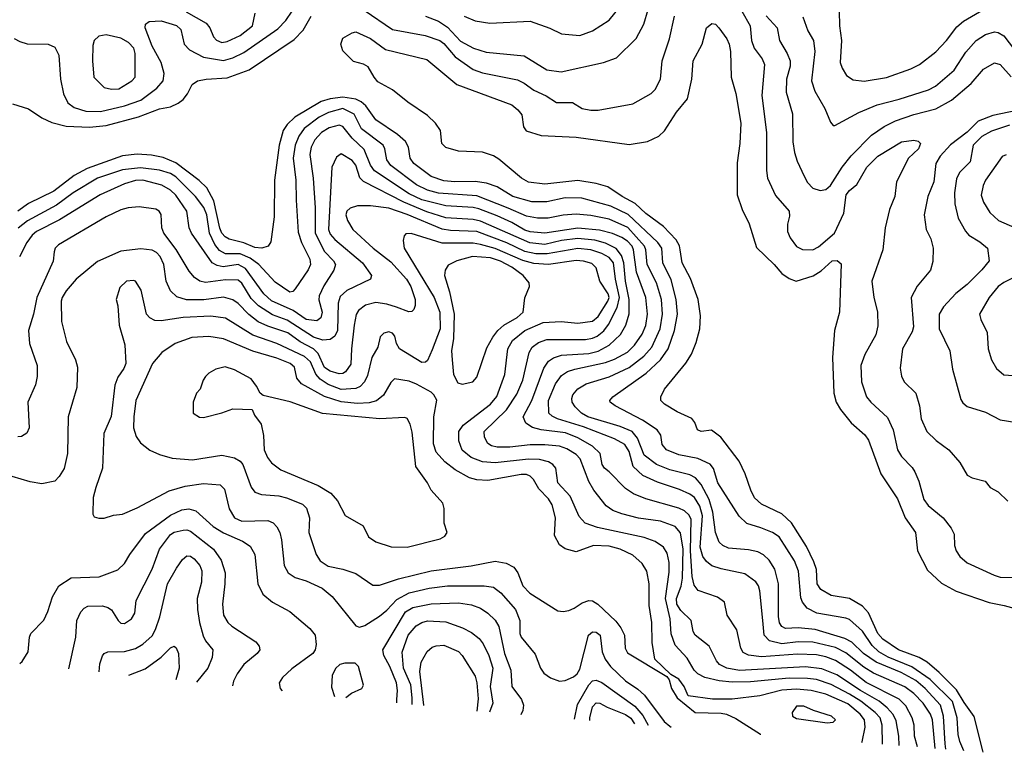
# Model space of a CAD drawing. Extents: x 997028 to 1115134, y 536408 to 618974.
# Tile 239 of 256: x 1068084 to 1073448, y 539007 to 542999. Entities that reach past the tile are written whole.
import ezdxf

# ---------------------------------------------------------------- set-up
doc = ezdxf.new("R2010")
doc.units = 0

msp = doc.modelspace()

# ---------------------------------------------------------------- linework, layer by layer
at = {"layer": '0CON10XD'}
for points in [[(1070505, 543017.5), (1070565, 542992.1), (1070645, 542980.4), (1070865, 542990.9), (1070972.1, 542952.1), (1071035, 542921.2), (1071135, 542912.9), (1071205, 542938.6), (1071295, 542997.1), (1071396.3, 543123.7)], [(1068055, 542896.9), (1068085, 542879.4), (1068125, 542866.9), (1068240, 542865), (1068275, 542850), (1068298.1, 542805), (1068307.3, 542675), (1068322.6, 542595), (1068346.5, 542546.5), (1068381.2, 542521.2), (1068445, 542500.8), (1068525, 542499.6), (1068655, 542530.5), (1068745, 542561.2), (1068831.1, 542625), (1068866.3, 542665), (1068871.9, 542705), (1068855.3, 542765), (1068805.2, 542855.2), (1068768.5, 542955), (1068770, 542975), (1068790, 542990), (1068855, 542991.9), (1068937.9, 542967.9), (1068962.5, 542945), (1068980.5, 542865), (1069010, 542835), (1069084.8, 542794.8), (1069195, 542777.3), (1069245, 542791.7), (1069305, 542820.8), (1069490, 542950), (1069534.7, 542995), (1069568.4, 543045)], [(1068991, 543041), (1069100.8, 542980.8), (1069119.4, 542955), (1069139.6, 542905), (1069156.8, 542886.8), (1069185, 542875.3), (1069215, 542879.4), (1069285, 542913.5), (1069352.7, 542965), (1069367.1, 543035)], [(1069960.6, 543050.6), (1070115, 542944.7), (1070292.2, 542912.2), (1070373.5, 542885), (1070395, 542868.4), (1070456.7, 542796.7), (1070555, 542728.4), (1070605, 542710.2), (1070795, 542671.2), (1070832.7, 542652.7), (1070884.2, 542614.2), (1070951.2, 542585), (1071008.3, 542548.3), (1071095, 542547.5), (1071147.5, 542515), (1071195, 542505.5), (1071235, 542506.9), (1071425, 542540), (1071524, 542596), (1071545, 542618), (1071575.5, 542675), (1071583.5, 542775), (1071623.5, 542895), (1071651.2, 543018.8)], [(1070295, 543018.6), (1070365, 542990.8), (1070415, 542957.5), (1070485, 542881.8), (1070555.6, 542844.4), (1070625, 542822.7), (1070831.9, 542801.9), (1070955, 542726.4), (1071034.6, 542714.6), (1071265, 542765.5), (1071335, 542791.1), (1071442.6, 542897.4), (1071484.6, 542975), (1071507.5, 543055)], [(1072018.4, 543045), (1072063.5, 542965), (1072071.1, 542885), (1072084.4, 542844.4), (1072128.8, 542785), (1072141.5, 542755), (1072125.9, 542585.9), (1072151.5, 542385), (1072152.2, 542177.8), (1072157.3, 542135), (1072200.6, 542040.6), (1072275.7, 541955), (1072278.1, 541928.1), (1072266.4, 541885), (1072266.2, 541845), (1072281.3, 541811.3), (1072315, 541762.5), (1072347.6, 541747.6), (1072405, 541745.4), (1072435, 541761.8), (1072522.4, 541835), (1072574.3, 541945), (1072586, 542045), (1072605, 542069.1), (1072645, 542101.4), (1072698.9, 542195), (1072757.8, 542255), (1072887.4, 542332.6), (1072955, 542342.7), (1072977.9, 542337.9), (1072990.8, 542325), (1072979.4, 542295), (1072925.4, 542244.6), (1072860, 542115), (1072850.6, 542035), (1072822.5, 541965), (1072797.8, 541865), (1072786.7, 541745), (1072725.6, 541575), (1072736.4, 541485), (1072756.9, 541406.9), (1072758.6, 541331.4), (1072747.9, 541282.1), (1072688.2, 541175), (1072666.2, 541115), (1072669.6, 541025), (1072697.5, 540945), (1072720, 540915), (1072811.7, 540831.7), (1072842.9, 540765), (1072865.9, 540655.9), (1072888.3, 540618.3), (1072945, 540559.4), (1072960.9, 540535), (1072981.5, 540485), (1073009.6, 540385), (1073032.9, 540352.9), (1073115, 540284.4), (1073158.5, 540228.5), (1073174.5, 540195), (1073176.2, 540135), (1073184.5, 540105), (1073205.5, 540075), (1073245, 540040), (1073391.7, 539971.7), (1073425, 539962.2), (1073505, 539960)], [(1072548.5, 543045), (1072550.5, 542965), (1072560.9, 542885), (1072553.8, 542765), (1072563.5, 542735), (1072588.6, 542695), (1072625, 542670.8), (1072685, 542663.3), (1072805, 542684.5), (1072938.6, 542731.4), (1072986, 542755), (1073075.3, 542824.7), (1073133.3, 542885), (1073189.7, 542960.3), (1073225, 542990.4), (1073335, 543053.8)], [(1068045, 542540), (1068133, 542513), (1068204.6, 542464.6), (1068259.5, 542439.5), (1068338.3, 542418.3), (1068465, 542412.6), (1068555, 542422), (1068730.8, 542469.2), (1068845, 542512.7), (1068905.4, 542524.6), (1068946.6, 542543.4), (1068975, 542564.3), (1068998.6, 542595), (1069024.4, 542645.6), (1069052.5, 542665), (1069100, 542675), (1069215, 542681.3), (1069334.7, 542725.3), (1069578.9, 542891.1), (1069628.9, 542941.1), (1069672.3, 543017.7)], [(1072150.1, 543020.1), (1072211.1, 542955), (1072222.5, 542885), (1072265.2, 542815.2), (1072281.3, 542775), (1072280.9, 542745), (1072261.3, 542675), (1072258.5, 542605), (1072294.5, 542485.5), (1072296.3, 542333.7), (1072305.4, 542275), (1072318.8, 542228.8), (1072357.2, 542147.2), (1072375, 542111.9), (1072405, 542080.6), (1072445, 542068.1), (1072475, 542073.3), (1072500.5, 542095), (1072563.9, 542195), (1072612.6, 542257.4), (1072725, 542369.6), (1072793.5, 542416.5), (1072855, 542447.3), (1072955, 542482.4), (1073075, 542514.1), (1073159.6, 542560.4), (1073267.9, 542652.1), (1073335, 542729.4), (1073395, 542763.1), (1073425, 542754.4), (1073485, 542688.2)], [(1072350.4, 543015), (1072378.2, 542938.2), (1072408.2, 542885), (1072415.4, 542825), (1072396.9, 542665), (1072415, 542610), (1072470, 542515), (1072500.3, 542440.3), (1072515, 542422.5), (1072525, 542423.3), (1072610.9, 542469.1), (1072655, 542493.8), (1072754.8, 542535.2), (1072875, 542565.3), (1073035, 542616.5), (1073073.4, 542636.6), (1073175, 542723.8), (1073237.2, 542822.8), (1073294.4, 542885.6), (1073345, 542918.9), (1073395, 542932.5), (1073415, 542930), (1073445, 542911.8), (1073502.2, 542835)], [(1073331.5, 539007.3), (1073331.1, 539015), (1073282.5, 539202.5), (1073228.3, 539278.3), (1073187.2, 539347.2), (1073093, 539443), (1073028, 539498), (1072983.4, 539523.4), (1072870.9, 539565), (1072785, 539622.9), (1072759.4, 539655), (1072706.9, 539766.9), (1072675, 539803.9), (1072605, 539844.7), (1072505, 539862.3), (1072447.5, 539895), (1072428.9, 539925), (1072424.1, 540004.1), (1072410.3, 540045), (1072369.2, 540129.2), (1072288.2, 540258.2), (1072236.2, 540306.2), (1072125, 540358.9), (1072086.4, 540393.6), (1072066.2, 540435), (1072036.7, 540525), (1072003.7, 540593.7), (1071904, 540724), (1071851.7, 540761.7), (1071796.1, 540756.1), (1071776.7, 540765), (1071761.2, 540805), (1071745.6, 540825.6), (1071665, 540863.1), (1071595.8, 540905), (1071577.5, 540925), (1071575.8, 540945), (1071595.7, 540985), (1071712.2, 541127.8), (1071743.2, 541176.8), (1071769.5, 541240.5), (1071788.2, 541315), (1071792.1, 541385), (1071780, 541475), (1071738.3, 541588.3), (1071693.2, 541675), (1071682.2, 541745), (1071677.5, 541767.5), (1071659.6, 541799.6), (1071591.7, 541871.7), (1071495, 541942.8), (1071437.2, 541997.2), (1071366.2, 542035), (1071288.8, 542088.8), (1071225, 542106.6), (1071125, 542122.8), (1070945, 542102.7), (1070855, 542114), (1070816.9, 542135), (1070695, 542239.4), (1070665, 542258.1), (1070605, 542277.1), (1070475, 542283.3), (1070405, 542302), (1070384, 542325), (1070376, 542395), (1070350, 542435), (1070306.1, 542476.1), (1070198.9, 542548.9), (1070115, 542617.1), (1070035, 542660), (1070014.3, 542685), (1069983, 542743), (1069957.3, 542757.3), (1069901.7, 542771.7), (1069845, 542830), (1069834.3, 542865), (1069845, 542898.8), (1069895, 542928), (1069915, 542932), (1069995.8, 542895.8), (1070076.3, 542836.3), (1070301.7, 542781.7), (1070466.2, 542646.2), (1070765, 542534.6), (1070798.3, 542508.3), (1070819.8, 542479.8), (1070828.6, 542415), (1070843.8, 542393.8), (1070925, 542368.8), (1071115, 542359.1), (1071405, 542319.4), (1071504.5, 542335.5), (1071565.4, 542364.6), (1071596.1, 542393.9), (1071661.5, 542495), (1071722.7, 542567.3), (1071746.2, 542675), (1071753.1, 542775), (1071802.1, 542865), (1071825.5, 542954.5), (1071855, 542978), (1071875, 542974), (1071892.9, 542955), (1071935.6, 542895), (1071949.5, 542865), (1071956.2, 542825), (1071959.4, 542685), (1071985, 542596.2), (1072013.2, 542435), (1072007.7, 542325), (1071991.7, 542218.3), (1071993.1, 542045), (1072019.1, 541965), (1072057, 541887), (1072097.2, 541757.2), (1072194.5, 541664.5), (1072236.2, 541616.2), (1072275, 541589.4), (1072314.5, 541574.5), (1072405.8, 541604.2), (1072449.1, 541630.9), (1072510, 541685), (1072537.2, 541687.2), (1072558.9, 541668.9), (1072550, 541405), (1072522.5, 541305), (1072510.9, 541159.1), (1072519.6, 540965), (1072530.9, 540915), (1072555, 540874.3), (1072612.6, 540802.6), (1072687.3, 540737.3), (1072707.7, 540707.7), (1072774.7, 540524.7), (1072865, 540389.2), (1072907.9, 540285), (1072963.3, 540205), (1072975.6, 540105), (1073029.4, 539999.4), (1073105, 539928.1), (1073185.9, 539885.9), (1073365, 539824.4), (1073447.4, 539807.4), (1073625, 539758.6)], [(1068585, 542620.8), (1068625, 542622.5), (1068696, 542665), (1068712.5, 542685), (1068713.1, 542815), (1068705.9, 542844.1), (1068677.5, 542875), (1068635, 542898.5), (1068555, 542915.8), (1068515, 542910), (1068490, 542885), (1068482.3, 542857.7), (1068480, 542775), (1068488.8, 542685), (1068545, 542628.8), (1068585, 542620.8)], [(1073226.4, 539015.8), (1073205.6, 539065.6), (1073196.7, 539105), (1073190.2, 539195), (1073164.5, 539285), (1073043.3, 539403.3), (1072943.5, 539473.5), (1072815, 539525.4), (1072763.8, 539555), (1072728.5, 539588.5), (1072675, 539668), (1072605, 539730.3), (1072585, 539738.6), (1072426, 539765), (1072373.5, 539793.5), (1072348.5, 539825), (1072338.9, 539848.9), (1072327.1, 539995), (1072305, 540051.1), (1072220.8, 540180.8), (1072185.7, 540205.7), (1072120.8, 540230.8), (1072045, 540254.6), (1072003.8, 540293.8), (1071887.3, 540475), (1071863.6, 540553.6), (1071845, 540577.9), (1071778.6, 540608.6), (1071675, 540627.5), (1071608.1, 540655), (1071583.5, 540685), (1071576.5, 540735), (1071557.3, 540765), (1071476.7, 540816.7), (1071327.5, 540895), (1071300.8, 540915), (1071298, 540925), (1071315.7, 540945), (1071497.4, 541072.6), (1071573.9, 541146.1), (1071616.2, 541205), (1071651.6, 541305), (1071667, 541395), (1071660.2, 541475), (1071632.2, 541582.2), (1071588.1, 541675), (1071581.7, 541755), (1071560.8, 541785), (1071398.2, 541938.2), (1071305, 541983.7), (1071146.8, 542026.8), (1071055, 542029), (1070955, 542006.1), (1070873.3, 542006.7), (1070771.1, 542035), (1070685, 542087.6), (1070627.7, 542107.7), (1070565, 542116.7), (1070455.2, 542114.8), (1070395, 542120.9), (1070324.8, 542144.8), (1070231.8, 542215), (1070210.4, 542245), (1070202, 542305), (1070186.1, 542335), (1070143.1, 542373.1), (1070025, 542453.5), (1069969.3, 542529.3), (1069945, 542550.7), (1069915, 542565.2), (1069845, 542576.7), (1069775, 542568), (1069726, 542554), (1069582.3, 542467.7), (1069541.2, 542428.8), (1069520, 542395), (1069497.6, 542315), (1069473.1, 542125), (1069470.8, 541925), (1069452.1, 541787.9), (1069438, 541765), (1069403.4, 541753.4), (1069365, 541757.4), (1069305, 541783.3), (1069225, 541803.7), (1069203.3, 541815), (1069186.1, 541835), (1069175, 541862.2), (1069142.2, 542012.2), (1069103.4, 542083.4), (1069062.3, 542122.3), (1068935, 542218.3), (1068865, 542247.9), (1068801.7, 542261.7), (1068725, 542266.6), (1068645, 542257.4), (1068452.3, 542187.7), (1068380.8, 542149.2), (1068270.9, 542065), (1068133.1, 541996.9), (1068074.8, 541955.2)], [(1073128.6, 539023.8), (1073126.2, 539053.8), (1073116.4, 539205), (1073099.2, 539265), (1073015.6, 539355), (1072965, 539397.7), (1072885, 539441.8), (1072748.7, 539498.7), (1072681.1, 539545), (1072616.8, 539606.8), (1072578.3, 539628.3), (1072417.1, 539677.1), (1072325.2, 539684.8), (1072255, 539681.8), (1072235, 539693.5), (1072223.6, 539713.6), (1072217.2, 539747.2), (1072218.4, 539925), (1072197.1, 540005), (1072166.8, 540055), (1072135, 540083.8), (1072105, 540100), (1072055, 540110.7), (1071945, 540120.4), (1071914.1, 540134.1), (1071895, 540152.9), (1071875.3, 540205), (1071859.3, 540315), (1071839.6, 540385), (1071795.9, 540465.9), (1071765, 540503.6), (1071735, 540519), (1071625, 540547), (1071552.9, 540575), (1071485.7, 540625.7), (1071449.8, 540719.8), (1071421.1, 540755), (1071355, 540783.3), (1071178.8, 540835), (1071143.6, 540855), (1071110.1, 540890.1), (1071093.8, 540915), (1071091.5, 540935), (1071097.1, 540955), (1071125, 540987.1), (1071170, 541015), (1071295, 541052.3), (1071405, 541103.5), (1071484.2, 541165), (1071528, 541215), (1071573.2, 541315), (1071586, 541395), (1071580, 541475), (1071553.5, 541565), (1071502.4, 541665), (1071495.2, 541745), (1071488.3, 541765), (1071397.4, 541867.4), (1071295, 541912.2), (1071195, 541932.4), (1071115, 541939.2), (1071045, 541933.5), (1070962.8, 541917.2), (1070905, 541917), (1070845, 541929.1), (1070745, 541972.8), (1070575, 542038.8), (1070366.4, 542053.6), (1070305, 542069.3), (1070245, 542099.4), (1070106, 542205), (1070084.6, 542235), (1070073.8, 542295), (1070063.9, 542315), (1069946.6, 542405), (1069906.7, 542485), (1069844.5, 542514.5), (1069766.3, 542493.7), (1069715, 542468), (1069633.6, 542406.4), (1069603.9, 542365), (1069584.4, 542315), (1069574.8, 542245), (1069589.2, 542125), (1069590.5, 542015), (1069601.3, 541841.3), (1069620, 541785), (1069664.1, 541695), (1069667.8, 541665), (1069655, 541636.7), (1069585, 541532.2), (1069571.7, 541518.3), (1069555, 541513.8), (1069475, 541568.5), (1069386.9, 541665), (1069339.3, 541699.3), (1069285, 541722.4), (1069205, 541722.7), (1069172.2, 541742.2), (1069147.7, 541775), (1069118.4, 541835), (1069103, 541935), (1069087.7, 541975), (1069041.7, 542035), (1068935, 542143.7), (1068905, 542160.8), (1068845, 542179.5), (1068741.7, 542191.7), (1068645, 542180.2), (1068507.7, 542135), (1068375, 542055.6), (1068285, 541987.6), (1068126.4, 541903.6), (1068076.5, 541863.5)], [(1073515, 542503.6), (1073385, 542477.1), (1073304.5, 542445.5), (1073245, 542385.8), (1073153.6, 542316.4), (1073098.8, 542255), (1073074.4, 542215.6), (1073063.3, 542115), (1073031.5, 542035), (1073010.5, 541935), (1073021.9, 541855), (1073046.7, 541805), (1073059.5, 541755), (1073058.9, 541681.1), (1073045, 541633.8), (1072972, 541548), (1072940, 541485), (1072953.5, 541325), (1072945, 541298.8), (1072893.5, 541205), (1072879.7, 541099.7), (1072887.6, 541057.6), (1072902.5, 541025), (1072965.6, 540965), (1072986.5, 540895), (1072994.6, 540824.6), (1073025.5, 540755.5), (1073075.5, 540705.5), (1073146, 540655), (1073205, 540586.7), (1073245, 540516.7), (1073272.7, 540502.7), (1073342.5, 540485), (1073370.7, 540450.7), (1073415, 540426.7), (1073465.9, 540375.9)], [(1073070.4, 539028.5), (1073056.7, 539185), (1073045.1, 539215.1), (1073005.2, 539275), (1072955, 539328.1), (1072905, 539364.8), (1072735, 539438.8), (1072682, 539472), (1072585, 539549), (1072528.1, 539578.1), (1072405, 539608.2), (1072325, 539608.6), (1072235, 539598.5), (1072168.2, 539615), (1072139.1, 539645), (1072132.1, 539725), (1072116.4, 539886.4), (1072108.8, 539915), (1072095, 539935.6), (1072035, 539979.5), (1071905, 540007.3), (1071855, 540023.9), (1071825, 540046.2), (1071805, 540073.5), (1071791, 540125), (1071804, 540295), (1071788.2, 540348.2), (1071759.7, 540395), (1071735, 540413.1), (1071678.6, 540438.6), (1071559, 540479), (1071479.1, 540515), (1071425.2, 540565.2), (1071405, 540646.9), (1071380, 540685), (1071325, 540716), (1071155, 540780.5), (1071013.3, 540825), (1070985, 540838), (1070967.3, 540855), (1070964.2, 540925), (1071002.6, 541015), (1071035, 541059.6), (1071068.6, 541081.4), (1071108, 541095), (1071275, 541130.4), (1071325, 541149.8), (1071395, 541188.4), (1071432.5, 541225), (1071475.3, 541285), (1071495, 541332.5), (1071504.3, 541395), (1071495.2, 541485), (1071444, 541624), (1071427.4, 541745), (1071419.7, 541765), (1071395, 541792.8), (1071365, 541811.5), (1071314.1, 541834.1), (1071242.4, 541852.4), (1071125, 541862.5), (1070945, 541836.6), (1070865, 541843.5), (1070835, 541852.8), (1070765, 541893.8), (1070685, 541930.8), (1070585, 541968.4), (1070555, 541975.5), (1070405, 541984.2), (1070275, 542017.1), (1070205, 542050), (1070017.4, 542175), (1069995, 542206.9), (1069960.9, 542290.9), (1069895, 542352.6), (1069845, 542416.6), (1069825, 542423.6), (1069769.8, 542409.8), (1069727.5, 542385), (1069691.6, 542345), (1069671.7, 542305), (1069665.3, 542265), (1069682.2, 542135), (1069693.4, 541973.4), (1069693.4, 541835), (1069745, 541735.4), (1069794.5, 541685), (1069803.6, 541665), (1069795.5, 541635), (1069740.7, 541549.3), (1069715.3, 541495), (1069713.2, 541473.2), (1069731.2, 541405), (1069725.3, 541374.7), (1069702.5, 541357.5), (1069645, 541366), (1069574.6, 541414.6), (1069455, 541467.9), (1069413.3, 541505), (1069315, 541642.5), (1069275, 541665.9), (1069192.1, 541652.1), (1069159.2, 541659.2), (1069132.5, 541675), (1069019.3, 541835), (1069007.8, 541865), (1068994.7, 541955), (1068935, 542043.4), (1068905, 542070.3), (1068857.7, 542097.7), (1068755, 542124.3), (1068715, 542122.2), (1068655.7, 542104.3), (1068523.3, 542045), (1068301.8, 541908.2), (1068175.5, 541845), (1068151.5, 541825), (1068122.4, 541785), (1068083.8, 541706.2)], [(1073475, 542423.7), (1073377.5, 542392.5), (1073325, 542361.7), (1073277.5, 542315), (1073260.7, 542225), (1073204.3, 542165.7), (1073187.6, 542132.4), (1073176.8, 542055), (1073178.8, 541995), (1073196.9, 541916.9), (1073236, 541846), (1073255, 541824.3), (1073315, 541789.4), (1073355.8, 541755), (1073364.4, 541685), (1073324.7, 541635.3), (1073245, 541556.7), (1073183.6, 541506.4), (1073116.9, 541435), (1073092.7, 541395), (1073093.5, 541315), (1073150, 541195), (1073165.4, 541095.4), (1073210.2, 540930.2), (1073221.4, 540911.4), (1073245, 540891.9), (1073345, 540860.9), (1073425, 540818.6), (1073505, 540805.7)], [(1072974.5, 539036.3), (1072959.2, 539095), (1072955.8, 539155), (1072945.8, 539195), (1072910.5, 539260.5), (1072875, 539297.3), (1072695, 539388.5), (1072608.9, 539455), (1072527.7, 539507.7), (1072475, 539528), (1072425, 539539), (1072321.5, 539541.5), (1072125, 539528.4), (1072055, 539535.8), (1072025, 539551.2), (1072011.8, 539575), (1071990.5, 539675), (1071937.1, 539755), (1071924.2, 539825), (1071885, 539852.5), (1071779.3, 539889.3), (1071758.2, 539918.2), (1071748.2, 539965), (1071737.9, 540105), (1071741.1, 540275), (1071730.3, 540300.3), (1071705, 540323.2), (1071675, 540338.1), (1071495, 540389.1), (1071428.6, 540415), (1071384.3, 540444.3), (1071295, 540534.6), (1071270.5, 540555), (1071257.5, 540575), (1071245.9, 540635.9), (1071205.2, 540675.2), (1071125, 540720.6), (1071057.1, 540747.1), (1070924.8, 540764.8), (1070876.8, 540776.8), (1070840.6, 540800.6), (1070827.3, 540835), (1070874.4, 540925), (1070939, 541101), (1070965, 541139.2), (1070992.8, 541157.2), (1071035, 541171.6), (1071185, 541180.7), (1071235, 541192.5), (1071294.6, 541225.4), (1071356.4, 541283.6), (1071385.8, 541335), (1071403.6, 541396.4), (1071403.5, 541475), (1071383.6, 541573.6), (1071375.9, 541675), (1071363, 541715), (1071332.9, 541752.9), (1071275, 541781.6), (1071217.3, 541797.3), (1071125, 541806.4), (1071035, 541795.9), (1070945, 541774.6), (1070863.5, 541783.5), (1070595, 541902), (1070555, 541910.2), (1070405, 541920.2), (1070301.5, 541951.5), (1070177.6, 542005), (1069956.7, 542116.7), (1069937.5, 542137.5), (1069915, 542205.8), (1069895, 542231.9), (1069835, 542268.1), (1069809.4, 542250.6), (1069785.4, 542195), (1069765.6, 541855.6), (1069775, 541830), (1069800.5, 541800.5), (1069952.1, 541675), (1070000.8, 541605), (1069995.8, 541585), (1069866.3, 541523.7), (1069829.3, 541490.7), (1069818.6, 541455), (1069815.7, 541305), (1069800, 541275), (1069775, 541256.5), (1069735, 541253.2), (1069685, 541269.5), (1069542.1, 541362.1), (1069461.7, 541391.7), (1069385, 541439.8), (1069345, 541480.5), (1069295, 541564.1), (1069275, 541580.2), (1069205, 541581), (1069096.8, 541566.8), (1069065.7, 541575), (1069036.5, 541595), (1069008.2, 541628.2), (1068936.9, 541746.9), (1068869.1, 541835), (1068858.9, 541865), (1068855, 541936.7), (1068844.3, 541955), (1068825, 541967.1), (1068735, 541979.5), (1068675, 541973.8), (1068635, 541963.2), (1068555, 541924.6), (1068295, 541772.2), (1068276.9, 541755), (1068271.9, 541735), (1068266.4, 541683.6), (1068177.2, 541485), (1068158.7, 541395), (1068131.8, 541305), (1068138.5, 541235), (1068178.9, 541115), (1068180, 541055), (1068171.1, 541008.9), (1068129.2, 540915), (1068135.4, 540775), (1068123.5, 540746.5), (1068095, 540727.7), (1068075, 540726.8)], [(1073458.1, 542261.9), (1073436.7, 542253.3), (1073344.5, 542125), (1073331.8, 542095), (1073322.4, 542042.4), (1073333.8, 542005), (1073368.7, 541948.7), (1073415.7, 541905.7), (1073602.4, 541822.4)], [(1072875.2, 539044.4), (1072873.5, 539095), (1072858.8, 539178.8), (1072843, 539213), (1072809.7, 539249.7), (1072765, 539286.2), (1072663.4, 539343.4), (1072535, 539430.2), (1072452.9, 539462.9), (1072365, 539473.2), (1072005, 539452.3), (1071935.8, 539465), (1071895.6, 539485), (1071879.1, 539505), (1071839.5, 539585), (1071763.3, 539645), (1071753.5, 539665), (1071742.5, 539725), (1071685, 539779.1), (1071664.2, 539815), (1071661.1, 539845), (1071686.8, 539913.2), (1071695, 539956.2), (1071698.2, 540115), (1071682.9, 540202.9), (1071655, 540237.1), (1071575, 540266.2), (1071455, 540283.8), (1071365, 540307.1), (1071314.8, 540324.8), (1071279.7, 540349.7), (1071212.3, 540435), (1071183.6, 540483.6), (1071137, 540607), (1071115, 540629.4), (1071065, 540660.5), (1071025, 540675.7), (1070945, 540683.5), (1070865, 540682.8), (1070755, 540669.3), (1070685, 540670.3), (1070655, 540677.7), (1070635, 540690), (1070615.4, 540725), (1070613.8, 540755), (1070736.3, 540873.7), (1070792.2, 540957.8), (1070825.8, 541035), (1070859.1, 541185), (1070875.4, 541215), (1070910.6, 541239.4), (1070955, 541255.7), (1071167, 541257), (1071205, 541263.6), (1071229.2, 541275), (1071266.1, 541303.9), (1071291.3, 541338.7), (1071339, 541431), (1071352.3, 541485), (1071330, 541585), (1071319, 541675), (1071295, 541703.3), (1071255.1, 541725.1), (1071195, 541744.5), (1071125, 541751.9), (1070956.9, 541723.1), (1070895, 541724.1), (1070835, 541736.5), (1070737.1, 541782.9), (1070575, 541845.2), (1070430.6, 541850.6), (1070385, 541858.3), (1070195, 541936.9), (1070095, 541971.3), (1069995, 541985.3), (1069925, 541984.4), (1069885, 541972.5), (1069866, 541955), (1069861.4, 541935), (1069869.2, 541905), (1069898.1, 541855), (1070009.6, 541755), (1070105, 541680.3), (1070190.6, 541585), (1070214.2, 541545), (1070238.4, 541475), (1070238.5, 541441.5), (1070230.9, 541419.1), (1070220.3, 541409.7), (1070203.2, 541406.8), (1070136.8, 541433.2), (1070085, 541449.7), (1070025, 541458), (1069967, 541443), (1069929.1, 541415), (1069916.9, 541393.1), (1069906.7, 541335), (1069890.8, 541205), (1069887.2, 541122.8), (1069859.5, 541080.5), (1069845, 541070.6), (1069825, 541069.2), (1069775, 541084.4), (1069745, 541104.3), (1069709.9, 541179.9), (1069684.9, 541204.9), (1069612.9, 541242.9), (1069545, 541292.4), (1069435, 541328.9), (1069383.5, 541353.5), (1069333.3, 541393.3), (1069275, 541453.3), (1069245, 541471.8), (1069195, 541487.3), (1069087.2, 541472.8), (1068993.4, 541473.4), (1068939.6, 541489.6), (1068905, 541520.8), (1068881.8, 541575), (1068869, 541665), (1068849.4, 541709.4), (1068829.9, 541729.9), (1068805, 541742.7), (1068745, 541750.4), (1068635, 541737.5), (1068508.1, 541681.9), (1068391.8, 541585), (1068338.3, 541521.7), (1068315.5, 541485), (1068310.5, 541465), (1068312.5, 541355), (1068340, 541245), (1068388, 541145), (1068400, 541105), (1068395.8, 540995), (1068347.5, 540835), (1068344.3, 540635), (1068326.2, 540553.8), (1068299.8, 540510.2), (1068276, 540485), (1068205, 540469.6), (1068140.6, 540480.6), (1067993.8, 540523.8)], [(1072784.1, 539051.8), (1072783, 539155), (1072771, 539195), (1072744.3, 539225), (1072666.1, 539286.1), (1072605, 539324.6), (1072505, 539376.2), (1072423.8, 539403.8), (1072375, 539410.3), (1072275, 539410.7), (1072065, 539391.6), (1071965, 539389.8), (1071895, 539396), (1071815.8, 539415.8), (1071778.5, 539435), (1071757.5, 539455), (1071719.5, 539519.5), (1071655, 539591.2), (1071632.5, 539652.5), (1071627.2, 539735), (1071602.3, 539845), (1071622, 539988), (1071621.9, 540041.9), (1071611.5, 540091.5), (1071590.6, 540125), (1071545.9, 540155.9), (1071485, 540177.8), (1071231.5, 540231.5), (1071165.2, 540255.2), (1071132.6, 540292.6), (1071083, 540403), (1071015.4, 540475), (1071003.8, 540555), (1070988.2, 540575), (1070965, 540589.7), (1070915, 540602.5), (1070855, 540604), (1070675, 540584), (1070605, 540590), (1070543.8, 540613.8), (1070494.4, 540654.4), (1070476, 540705), (1070476, 540755), (1070500.2, 540789.8), (1070648.2, 540905), (1070684.1, 540945.9), (1070726.2, 541065), (1070743.7, 541205), (1070769.5, 541250.5), (1070835, 541306.2), (1070935, 541348.4), (1071034.1, 541354.1), (1071125, 541346.4), (1071205, 541356.4), (1071235, 541381.6), (1071288.1, 541465), (1071294.3, 541485), (1071289.8, 541505), (1071244.7, 541575), (1071225, 541647.1), (1071201, 541671), (1071155, 541683.9), (1071115, 541686.7), (1070964.4, 541665.6), (1070885, 541670.5), (1070825, 541687.4), (1070675, 541752.3), (1070595, 541774.2), (1070555, 541780.5), (1070385, 541781.9), (1070215.8, 541834.2), (1070187.9, 541832.1), (1070178.3, 541821.7), (1070173.2, 541796.8), (1070178.5, 541755), (1070341.2, 541485), (1070373.1, 541405), (1070375.2, 541315), (1070330.8, 541200.8), (1070305, 541142.2), (1070295, 541133.6), (1070275, 541132.1), (1070153.3, 541205), (1070136.9, 541235), (1070128, 541275), (1070115, 541291.2), (1070095, 541298), (1070068.3, 541291.7), (1070048.3, 541271.7), (1070034.4, 541215.6), (1070001.8, 541158.2), (1069979, 541061), (1069963.3, 541025), (1069939.1, 541000.9), (1069915, 540990.2), (1069835, 540984.5), (1069765, 541012.2), (1069720.4, 541040.4), (1069698, 541068), (1069668.3, 541135), (1069635, 541164.2), (1069485, 541234.4), (1069355, 541279.6), (1069205, 541372.9), (1069125.8, 541384.2), (1068975, 541375.8), (1068855, 541357.5), (1068820.8, 541360.8), (1068794, 541374), (1068774.4, 541395), (1068746.2, 541525), (1068715, 541573.8), (1068705, 541578), (1068666.1, 541573.9), (1068629.5, 541540.5), (1068610, 541475), (1068619.5, 541439.5), (1068625.8, 541335), (1068657.4, 541227.4), (1068663.1, 541125), (1068652.3, 541097.7), (1068618.5, 541051.5), (1068602.3, 541007.7), (1068583, 540837), (1068543.2, 540745), (1068534.6, 540555), (1068499.2, 540450.8), (1068484.2, 540395), (1068482.5, 540305), (1068490, 540290), (1068515, 540282.5), (1068545, 540283.3), (1068595, 540298.8), (1068645, 540304), (1068725, 540338.6), (1068898.9, 540431.1), (1068985, 540456.8), (1069085, 540471.5), (1069176.2, 540465), (1069200.7, 540440.7), (1069224.4, 540334.4), (1069255, 540284.1), (1069295, 540267.6), (1069435, 540269.6), (1069465, 540256.9), (1069484.4, 540235), (1069501.2, 540205), (1069511.2, 540165), (1069524.6, 540025), (1069546.7, 539985), (1069585, 539959.1), (1069645, 539941.2), (1069732.2, 539902.2), (1069787.1, 539857.1), (1069915, 539696), (1069935, 539689.2), (1069965, 539698.6), (1070045, 539748.8), (1070085, 539782.1), (1070139.2, 539840.8), (1070205, 539876.5), (1070315, 539900.9), (1070415, 539915.2), (1070615, 539914.1), (1070665, 539906.2), (1070705.7, 539875.7), (1070785.8, 539785.8), (1070807.7, 539725), (1070808.8, 539655), (1070815.5, 539635), (1070891.2, 539541.2), (1070921.2, 539465), (1070938.5, 539438.5), (1070975, 539412.5), (1071025, 539394.5), (1071055, 539398.5), (1071100.9, 539419.1), (1071121.2, 539435), (1071135, 539460.8), (1071183.2, 539645), (1071205, 539663.3), (1071225, 539662.7), (1071245.9, 539645), (1071256.2, 539555), (1071274.2, 539514.2), (1071301.8, 539475), (1071385, 539396.6), (1071451.7, 539351.7), (1071488.5, 539318.5), (1071594.1, 539175), (1071625, 539149.7), (1071633.8, 539145.2)], [(1070495, 541013.8), (1070552.5, 541025), (1070575, 541051.2), (1070629.3, 541210.7), (1070661, 541269), (1070688.2, 541305), (1070720.8, 541335), (1070793.9, 541376.1), (1070827.1, 541405), (1070836.2, 541483.8), (1070861.5, 541545), (1070860, 541565), (1070826.7, 541605), (1070765, 541651.5), (1070703.9, 541683.9), (1070648.4, 541701.6), (1070550.4, 541709.6), (1070465.3, 541684.7), (1070418.6, 541661.4), (1070402.2, 541635), (1070398.2, 541605), (1070426, 541516), (1070450.4, 541395), (1070448, 541262), (1070435.5, 541195), (1070439.4, 541145), (1070448, 541065), (1070470.5, 541020.5), (1070495, 541013.8)], [(1073525, 541607.9), (1073445, 541567.9), (1073415, 541544.5), (1073364.6, 541485), (1073313.1, 541395), (1073319.4, 541365), (1073354.4, 541295), (1073359.4, 541205), (1073378.6, 541145), (1073405, 541098.8), (1073445, 541063.8), (1073495, 541060)], [(1072671.2, 539061), (1072673.6, 539065), (1072690.5, 539145), (1072686.7, 539185), (1072662.7, 539215), (1072595, 539271.3), (1072475, 539323.5), (1072395, 539343.4), (1072315, 539351), (1072235, 539345.6), (1072115, 539314.8), (1071965, 539296.6), (1071857.3, 539297.3), (1071725.9, 539315.9), (1071703.3, 539365), (1071675, 539405.8), (1071631.2, 539431.2), (1071544.1, 539514.1), (1071530, 539605), (1071528.5, 539715), (1071513.3, 539806.7), (1071513.1, 539925), (1071500, 539995), (1071475, 540035.5), (1071425, 540082), (1071355.7, 540115), (1071295, 540130.2), (1071210, 540135), (1071115, 540100.4), (1071055, 540115.6), (1071025, 540137.1), (1070997.8, 540187.8), (1071002.2, 540285), (1070983.9, 540355), (1070965, 540388.9), (1070912.7, 540442.7), (1070883.2, 540493.2), (1070865, 540511.4), (1070845, 540520.2), (1070815, 540521.6), (1070635, 540488.2), (1070575, 540492.5), (1070535, 540502.9), (1070456.9, 540546.9), (1070400.7, 540590.7), (1070352.9, 540642.9), (1070337.5, 540687.5), (1070340.5, 540835), (1070355.6, 540925.6), (1070340.8, 540955), (1070325, 540970), (1070245, 541012.3), (1070205, 541029.6), (1070125, 541042.9), (1070105, 541022.5), (1070066.2, 540953.8), (1070027.2, 540922.8), (1069988.1, 540911.9), (1069925, 540907.7), (1069835, 540917.3), (1069745, 540946.8), (1069620, 541015), (1069593.5, 541045), (1069581.5, 541105), (1069557.5, 541125), (1069485, 541154), (1069355, 541192.3), (1069195, 541259.3), (1069115, 541273.5), (1069022.3, 541267.7), (1068932, 541235), (1068858.6, 541185), (1068808.1, 541125), (1068717.1, 540925), (1068705.4, 540835), (1068704.6, 540775), (1068717.8, 540727.8), (1068743.1, 540693.1), (1068794, 540654), (1068845, 540629.5), (1068915, 540609.6), (1069025, 540600), (1069185, 540626.1), (1069255, 540611.2), (1069285, 540592.9), (1069300, 540575), (1069345, 540452), (1069365.4, 540425.4), (1069401.8, 540411.8), (1069495, 540404), (1069536.9, 540393.1), (1069625, 540360), (1069647.1, 540337.1), (1069662.3, 540285), (1069659.2, 540205), (1069698.9, 540085), (1069720.1, 540050.1), (1069765, 540020.7), (1069844.7, 540004.7), (1069915, 539980.9), (1070008.6, 539918.6), (1070045, 539918.8), (1070147.8, 539952.2), (1070325, 539996.3), (1070543.9, 540023.9), (1070675, 540049.5), (1070735, 540037.8), (1070775, 540016.7), (1070798.2, 539985), (1070825.4, 539915), (1070863.1, 539875), (1071015, 539777.5), (1071045, 539774.3), (1071075, 539780), (1071105, 539792), (1071148.7, 539821.3), (1071185, 539834.5), (1071205, 539831.8), (1071233.1, 539815), (1071331.1, 539721.1), (1071358.9, 539685), (1071377.8, 539645), (1071381.5, 539575), (1071395, 539550), (1071610, 539420), (1071621.7, 539401.7), (1071634.3, 539355), (1071665, 539304), (1071763.3, 539225), (1071905, 539220.8), (1071935, 539214.3), (1071985, 539191.1), (1072120.3, 539105.7), (1072121.5, 539105.6)], [(1070195, 540124.4), (1070375, 540171.2), (1070400, 540185), (1070413.3, 540205), (1070396.7, 540255), (1070396.2, 540335), (1070390, 540365), (1070325, 540436.2), (1070305.7, 540475), (1070242.1, 540565), (1070221.2, 540751.2), (1070211.1, 540795), (1070195, 540825.8), (1070181.4, 540831.4), (1070045.3, 540824.7), (1069733.8, 540853.8), (1069557.1, 540917.1), (1069411.2, 540951.2), (1069393.9, 540963.9), (1069375, 541002.5), (1069345, 541042), (1069255, 541092), (1069202.7, 541107.3), (1069152.5, 541095), (1069115, 541073.3), (1069096.7, 541055), (1069083.3, 541035), (1069067.5, 540985), (1069047.5, 540965), (1069030, 540915), (1069030, 540855), (1069064.2, 540834.2), (1069085, 540832), (1069185, 540856.2), (1069245, 540878.8), (1069350, 540875), (1069363.8, 540845), (1069400, 540795), (1069413, 540733), (1069416.5, 540655), (1069434, 540614), (1069455.6, 540585), (1069506.9, 540546.9), (1069710.8, 540460.8), (1069778.5, 540418.5), (1069815, 540378), (1069857.1, 540297.1), (1069955, 540241.2), (1069985, 540181.2), (1070023.4, 540153.4), (1070107.3, 540127.3), (1070195, 540124.4)], [(1068084.5, 539490.3), (1068097, 539503), (1068130.9, 539555), (1068137.3, 539635), (1068144.5, 539655), (1068215, 539727.5), (1068237.7, 539775), (1068263.1, 539855), (1068297.1, 539915), (1068365, 539957.3), (1068517.4, 539962.6), (1068618.6, 540001.4), (1068654.7, 540035.3), (1068685, 540085.7), (1068769.9, 540200.1), (1068905, 540299.4), (1068967.8, 540327.8), (1069005, 540334.1), (1069042.9, 540322.9), (1069137.6, 540237.6), (1069195, 540203.3), (1069297.8, 540157.8), (1069339.6, 540129.6), (1069365.4, 540085), (1069380.9, 539925), (1069409.4, 539869.4), (1069462, 539825), (1069555.8, 539775), (1069665, 539681.9), (1069694.4, 539645), (1069699.5, 539595), (1069693.6, 539565), (1069681.8, 539545), (1069567.3, 539462.7), (1069516, 539415), (1069497.5, 539385), (1069502.9, 539355), (1069513.8, 539342)], [(1068351.7, 539462.6), (1068389.2, 539635), (1068394.6, 539725), (1068417, 539773), (1068435, 539792.5), (1068456.2, 539803.8), (1068535, 539805.5), (1068565, 539796.7), (1068585, 539782.9), (1068620, 539725), (1068635, 539710.6), (1068655, 539710), (1068694, 539735), (1068711.4, 539765), (1068718.5, 539835), (1068806.7, 540005), (1068845, 540114.3), (1068905.2, 540194.8), (1068925, 540207.5), (1068975, 540217.9), (1068995, 540219.2), (1069015, 540212.4), (1069140, 540115), (1069181.6, 540055), (1069203.1, 539985), (1069202.3, 539925), (1069188.1, 539815), (1069194.6, 539754.6), (1069218.6, 539715), (1069239.2, 539695), (1069369.7, 539609.7), (1069389.2, 539585), (1069392.9, 539565), (1069378.6, 539545), (1069305.6, 539485), (1069268.9, 539435), (1069248.9, 539395), (1069244.1, 539369.9)], [(1068516.5, 539445.5), (1068521.2, 539488.8), (1068536.2, 539533.8), (1068545, 539545.6), (1068565, 539555.5), (1068655, 539557.2), (1068715, 539572.7), (1068755, 539596.1), (1068805, 539642.1), (1068824.3, 539675.7), (1068848, 539745), (1068890, 539925), (1068938.7, 540011.3), (1068971.7, 540058.3), (1068995, 540078.5), (1069015, 540076.4), (1069035, 540061.5), (1069065.2, 540025.2), (1069077, 539997), (1069075.3, 539935), (1069050.2, 539845), (1069053.1, 539785), (1069063.6, 539715), (1069082.8, 539642.8), (1069096.8, 539615), (1069136.2, 539565), (1069133.4, 539523.4), (1069108.2, 539465), (1069046.5, 539390.4)], [(1070137.8, 539277.2), (1070138.9, 539295), (1070142.7, 539345), (1070137.1, 539385), (1070101.2, 539475), (1070067.6, 539535), (1070062.4, 539565), (1070185, 539771.8), (1070225, 539796.6), (1070325, 539816), (1070475, 539821.9), (1070545, 539810.9), (1070595, 539792.5), (1070635, 539764.6), (1070675, 539726.5), (1070693.5, 539693.5), (1070725, 539545.7), (1070759.3, 539455), (1070765.6, 539365), (1070817.8, 539295), (1070828.9, 539265), (1070824.3, 539235), (1070813.7, 539211.9)], [(1070222.8, 539268.4), (1070222.6, 539305), (1070214.2, 539375), (1070175.8, 539465), (1070167, 539553), (1070201.1, 539645), (1070243.7, 539696.3), (1070275, 539715.3), (1070305, 539723.2), (1070405, 539717.9), (1070495.7, 539685.7), (1070545, 539660), (1070587.8, 539627.8), (1070608.8, 539598.8), (1070639.4, 539535), (1070662.3, 539465), (1070646.7, 539365), (1070661, 539275), (1070643.3, 539225.7)], [(1068679.5, 539428.5), (1068768.4, 539461.6), (1068854.4, 539525), (1068905, 539576.7), (1068926.2, 539585), (1068936.1, 539576.1), (1068948.5, 539545), (1068953.3, 539465), (1068935.2, 539402)], [(1070285.9, 539261.8), (1070286, 539265), (1070263.2, 539446.8), (1070271, 539499), (1070303.3, 539556.7), (1070330.6, 539579.4), (1070352.2, 539587.8), (1070395, 539590.4), (1070475, 539556.4), (1070495, 539534.4), (1070565, 539422.9), (1070575.2, 539385), (1070581.1, 539298.9), (1070574.4, 539231.9)], [(1069860.8, 539305.9), (1069890.8, 539329.2), (1069947.5, 539355), (1069956.4, 539373.6), (1069929.2, 539475), (1069912.3, 539492.3), (1069855, 539493.1), (1069828, 539485), (1069805, 539464), (1069785.8, 539425), (1069782.3, 539362.3), (1069799.9, 539312.3)], [(1071105.6, 539188.2), (1071122.5, 539267.5), (1071185, 539375.4), (1071205, 539396.1), (1071225, 539400.7), (1071255, 539388.2), (1071435, 539258.4), (1071478.7, 539208.7), (1071508.3, 539155.4)], [(1071189.7, 539181.3), (1071190, 539195), (1071205, 539255.8), (1071225, 539276.9), (1071245, 539274.6), (1071283.4, 539253.4), (1071385, 539213.6), (1071413.3, 539193.3), (1071432.7, 539161.6)], [(1072482.3, 539167.7), (1072515, 539171.2), (1072528.8, 539185), (1072506.7, 539205), (1072407.5, 539235), (1072355, 539258.6), (1072315, 539258.8), (1072292, 539225), (1072294, 539205), (1072315, 539191.5), (1072482.3, 539167.7)]]:
    msp.add_lwpolyline(points, dxfattribs=at)

doc.saveas('drawing.dxf')
